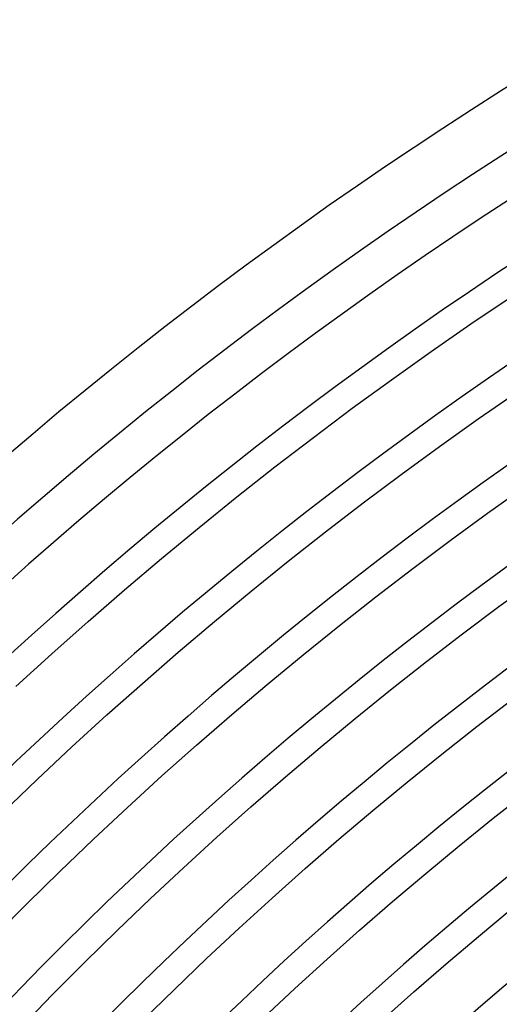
# Model space of a CAD drawing. Header units: millimetres. Extents: x -345 to 345, y -305 to 305.
# Tile 24 of 87: x -198 to -163, y 191 to 263. Entities that reach past the tile are written whole.
import ezdxf

# ---------------------------------------------------------------- set-up
doc = ezdxf.new("R2010")
doc.units = ezdxf.units.MM
doc.layers.add('THICK', color=7, linetype='Continuous')

msp = doc.modelspace()

# ---------------------------------------------------------------- linework, layer by layer
at = {"layer": 'THICK'}
for p, q in [((-164.977, 240.929), (-162.042, 242.912)), ((-167.887, 238.91), (-164.977, 240.929)), ((-170.773, 236.856), (-167.887, 238.91)), ((-173.633, 234.767), (-170.773, 236.856)), ((-164.437, 234.001), (-161.587, 235.978)), ((-176.468, 232.644), (-173.633, 234.767)), ((-167.264, 231.989), (-164.437, 234.001)), ((-179.277, 230.486), (-176.468, 232.644)), ((-170.065, 229.943), (-167.264, 231.989)), ((-182.059, 228.295), (-179.277, 230.486)), ((-172.842, 227.863), (-170.065, 229.943)), ((-163.754, 227.122), (-160.988, 229.092)), ((-184.815, 226.07), (-182.059, 228.295)), ((-175.593, 225.75), (-172.842, 227.863)), ((-166.497, 225.119), (-163.754, 227.122)), ((-187.543, 223.811), (-184.815, 226.07)), ((-178.318, 223.604), (-175.593, 225.75)), ((-169.216, 223.083), (-166.497, 225.119)), ((-190.244, 221.52), (-187.543, 223.811)), ((-181.017, 221.424), (-178.318, 223.604)), ((-171.909, 221.014), (-169.216, 223.083)), ((-162.929, 220.295), (-160.245, 222.255)), ((-192.917, 219.196), (-190.244, 221.52)), ((-183.69, 219.213), (-181.017, 221.424)), ((-174.577, 218.913), (-171.909, 221.014)), ((-165.59, 218.303), (-162.929, 220.295)), ((-186.335, 216.968), (-183.69, 219.213)), ((-195.562, 216.84), (-192.917, 219.196)), ((-177.22, 216.779), (-174.577, 218.913)), ((-168.225, 216.278), (-165.59, 218.303)), ((-198.177, 214.452), (-195.562, 216.84)), ((-188.953, 214.692), (-186.335, 216.968)), ((-179.836, 214.614), (-177.22, 216.779)), ((-170.836, 214.222), (-168.225, 216.278)), ((-191.543, 212.385), (-188.953, 214.692)), ((-182.426, 212.417), (-179.836, 214.614)), ((-173.422, 212.134), (-170.836, 214.222)), ((-164.541, 211.542), (-161.964, 213.522)), ((-194.105, 210.046), (-191.543, 212.385)), ((-184.989, 210.188), (-182.426, 212.417)), ((-175.982, 210.015), (-173.422, 212.134)), ((-167.095, 209.531), (-164.541, 211.542)), ((-196.639, 207.676), (-194.105, 210.046)), ((-187.525, 207.929), (-184.989, 210.188)), ((-178.517, 207.865), (-175.982, 210.015)), ((-169.624, 207.489), (-167.095, 209.531)), ((-190.033, 205.639), (-187.525, 207.929)), ((-181.025, 205.684), (-178.517, 207.865)), ((-199.143, 205.275), (-196.639, 207.676)), ((-172.129, 205.416), (-169.624, 207.489)), ((-163.354, 204.84), (-160.858, 206.806)), ((-192.513, 203.319), (-190.033, 205.639)), ((-183.506, 203.473), (-181.025, 205.684)), ((-174.608, 203.313), (-172.129, 205.416)), ((-165.827, 202.843), (-163.354, 204.84)), ((-185.961, 201.233), (-183.506, 203.473)), ((-194.965, 200.969), (-192.513, 203.319)), ((-177.061, 201.18), (-174.608, 203.313)), ((-168.275, 200.817), (-165.827, 202.843)), ((-197.389, 198.589), (-194.965, 200.969)), ((-188.388, 198.962), (-185.961, 201.233)), ((-179.488, 199.018), (-177.061, 201.18)), ((-170.698, 198.761), (-168.275, 200.817)), ((-199.783, 196.181), (-197.389, 198.589)), ((-190.787, 196.662), (-188.388, 198.962)), ((-181.889, 196.826), (-179.488, 199.018)), ((-173.097, 196.676), (-170.698, 198.761)), ((-164.421, 196.218), (-162.029, 198.198)), ((-193.159, 194.334), (-190.787, 196.662)), ((-184.263, 194.605), (-181.889, 196.826)), ((-175.47, 194.562), (-173.097, 196.676)), ((-166.789, 194.209), (-164.421, 196.218)), ((-195.502, 191.977), (-193.159, 194.334)), ((-186.61, 192.356), (-184.263, 194.605)), ((-177.817, 192.419), (-175.47, 194.562)), ((-169.133, 192.172), (-166.789, 194.209)), ((-197.816, 189.591), (-195.502, 191.977)), ((-188.929, 190.078), (-186.61, 192.356)), ((-180.137, 190.248), (-177.817, 192.419)), ((-171.451, 190.106), (-169.133, 192.172))]:
    msp.add_line(p, q, dxfattribs=at)
for radius, start, end in [(305, 120.37505, 179.6249), (301, 120.38072, 179.61929), (298, 120.11126, 179.88875), (294, 120.38978, 179.61024), (288, 120.39791, 179.6021), (282, 120.40634, 179.59362), (276, 120.41522, 179.5848), (270, 120.42444, 179.57557), (264, 120.43407, 179.56595), (258, 120.44415, 179.55586), (252, 120.45475, 179.54526), (246, 120.46581, 179.53415), (240, 120.4775, 179.52252), (234, 120.4897, 179.51031), (228, 120.50259, 179.49742)]:
    msp.add_arc((0, 0), radius, start, end, dxfattribs=at)

doc.saveas('drawing.dxf')
